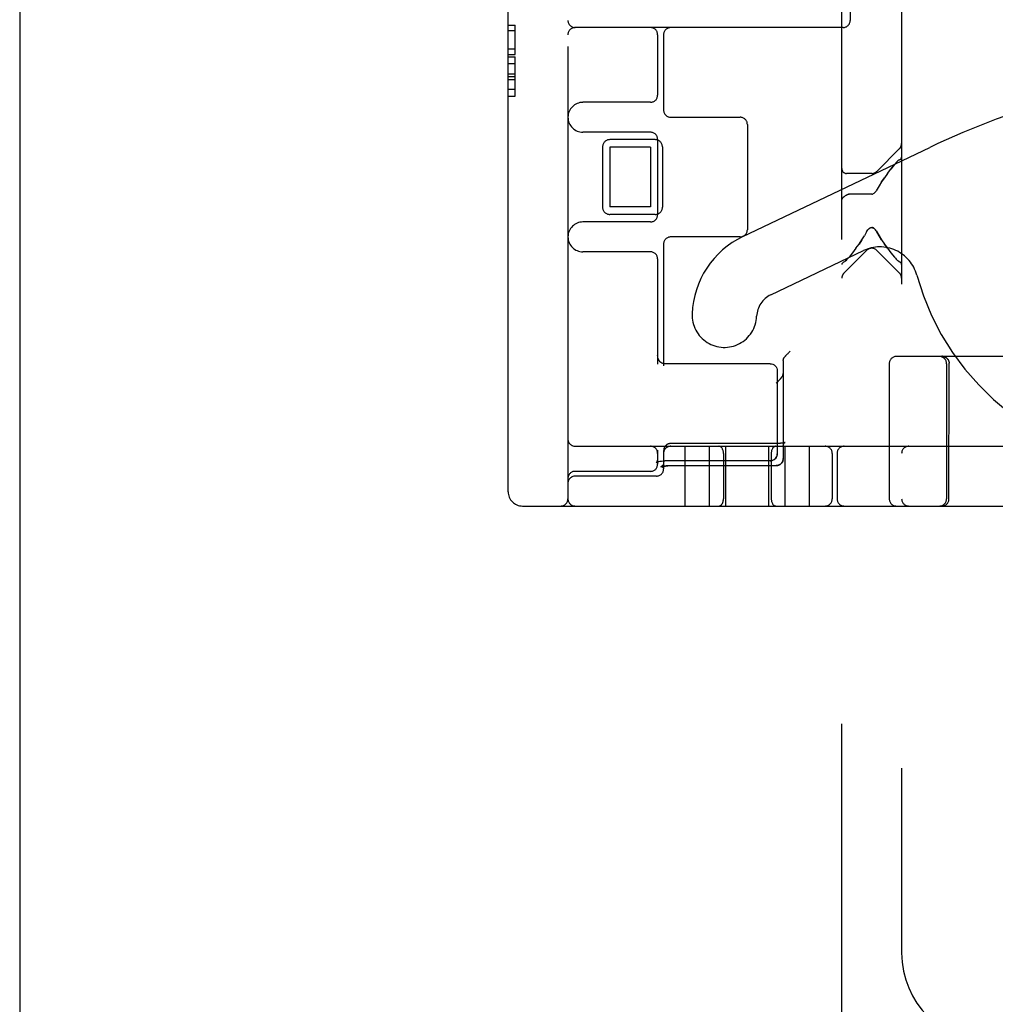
# Model space of a CAD drawing. Header units: inches. Extents: x 0 to 184, y 0 to 119.
# Tile 5 of 101: x 32.56 to 34.6, y 42.1 to 44.16. Entities that reach past the tile are written whole.
import ezdxf

# ---------------------------------------------------------------- set-up
doc = ezdxf.new("R2010")
doc.units = ezdxf.units.IN
doc.header["$LTSCALE"] = 10.121375
doc.header["$MEASUREMENT"] = 0
doc.linetypes.add('HIDDEN', pattern=[0.2, 0.1, -0.1])
doc.layers.get('0').update_dxf_attribs({"linetype": 'CONTINUOUS'})
doc.layers.add('DEFAULT_2', color=8, linetype='HIDDEN')

msp = doc.modelspace()

# ---------------------------------------------------------------- linework, layer by layer
at = {"color": 3, "linetype": 'Continuous'}
msp.add_line((32.5591, 75.1456), (32.5591, 12.7706), dxfattribs=at)
at = {"layer": 'DEFAULT_2', "color": 8, "linetype": 'HIDDEN'}
for p, q in [((34.2776, 41.6785), (34.2776, 47.179)), ((34.4026, 46.646), (34.4026, 42.2115)), ((33.7051, 46.1306), (33.7051, 43.1606)), ((33.5801, 43.1756), (33.5801, 46.1156)), ((34.2951, 45.1306), (34.2951, 44.1606)), ((33.5801, 44.1507), (33.5951, 44.1507)), ((33.5951, 44.0896), (33.5951, 44.1507)), ((34.2801, 44.1456), (33.7201, 44.1456)), ((33.5801, 44.1394), (33.5951, 44.1394)), ((33.8926, 44.1306), (33.8926, 44.0044)), ((33.9051, 44.1306), (33.9051, 43.9731)), ((33.5801, 44.101), (33.5951, 44.101)), ((33.5801, 44.0896), (33.5951, 44.0896)), ((33.5801, 44.0845), (33.5951, 44.0845)), ((33.5951, 44.002), (33.5951, 44.0845)), ((33.5801, 44.0706), (33.5951, 44.0706)), ((33.5801, 44.0486), (33.5951, 44.0486)), ((33.5801, 44.0434), (33.5951, 44.0434)), ((33.5801, 44.0367), (33.5951, 44.0367)), ((33.5801, 44.0165), (33.5951, 44.0165)), ((33.5801, 44.002), (33.5951, 44.002)), ((33.8776, 43.9894), (33.7364, 43.9894)), ((33.9201, 43.9581), (34.0651, 43.9581)), ((34.0801, 43.9431), (34.0801, 43.7231)), ((33.8776, 43.9269), (33.7364, 43.9269)), ((33.7776, 43.8963), (33.7776, 43.77)), ((33.8876, 43.9113), (33.7926, 43.9113)), ((33.8776, 43.8956), (33.7926, 43.8956)), ((33.7926, 43.8956), (33.7926, 43.7706)), ((33.8776, 43.8956), (33.8776, 43.7706)), ((33.8926, 43.9119), (33.8926, 43.7544)), ((33.9026, 43.8963), (33.9026, 43.77)), ((34.071, 43.7089), (34.4614, 43.8951)), ((34.3508, 43.8451), (34.3983, 43.8926)), ((34.3876, 43.8593), (34.3801, 43.8499)), ((34.3801, 43.8499), (34.3876, 43.8593)), ((34.3876, 43.8593), (34.3895, 43.8616)), ((34.3932, 43.8654), (34.395, 43.867)), ((34.3983, 43.8692), (34.3967, 43.8682)), ((34.3401, 43.8407), (34.2876, 43.8407)), ((34.3607, 43.8231), (34.3666, 43.8318)), ((34.3731, 43.8407), (34.3666, 43.8318)), ((34.3731, 43.8407), (34.3801, 43.8499)), ((34.3554, 43.8146), (34.3497, 43.8045)), ((34.2888, 43.7964), (34.2876, 43.7956)), ((34.2876, 43.7956), (34.2888, 43.7963)), ((34.29, 43.7969), (34.2888, 43.7963)), ((34.2913, 43.7972), (34.2926, 43.7974)), ((34.3401, 43.7974), (34.2926, 43.7974)), ((34.3401, 43.7974), (34.3417, 43.7976)), ((34.3433, 43.7981), (34.3417, 43.7976)), ((34.3447, 43.799), (34.3432, 43.7981)), ((34.3461, 43.8001), (34.3447, 43.7989)), ((34.3474, 43.8014), (34.3461, 43.8)), ((33.8776, 43.7706), (33.7926, 43.7706)), ((33.8876, 43.755), (33.7926, 43.755)), ((33.8776, 43.7394), (33.7364, 43.7394)), ((34.0651, 43.7081), (33.9201, 43.7081)), ((34.3295, 43.7186), (34.3249, 43.7104)), ((34.3295, 43.7186), (34.3307, 43.7207)), ((34.3495, 43.7207), (34.3508, 43.7186)), ((33.9051, 43.6931), (33.9051, 43.4389)), ((34.3072, 43.6843), (34.3137, 43.6932)), ((34.3196, 43.7019), (34.3137, 43.6932)), ((34.3731, 43.6843), (34.3667, 43.6932)), ((33.8776, 43.6769), (33.7364, 43.6769)), ((34.1291, 43.5871), (34.3227, 43.6794)), ((34.3295, 43.6799), (34.282, 43.6324)), ((34.3002, 43.6751), (34.2926, 43.6656)), ((34.3072, 43.6843), (34.3002, 43.6751)), ((34.3508, 43.6799), (34.3983, 43.6324)), ((34.3801, 43.6751), (34.3876, 43.6656)), ((33.8926, 43.6619), (33.8926, 43.4421)), ((34.282, 43.6557), (34.2836, 43.6567)), ((34.2871, 43.6595), (34.2853, 43.658)), ((34.2926, 43.6656), (34.2908, 43.6634)), ((34.3895, 43.6634), (34.3876, 43.6656)), ((34.3932, 43.6596), (34.395, 43.658)), ((34.3967, 43.6567), (34.395, 43.658)), ((34.3967, 43.6567), (34.3983, 43.6557)), ((34.1614, 43.4607), (34.1621, 43.4615)), ((34.1621, 43.4615), (34.1628, 43.4623)), ((34.1628, 43.4623), (34.1635, 43.4631)), ((34.1635, 43.4631), (34.1643, 43.4639)), ((34.1643, 43.4639), (34.1652, 43.4647)), ((34.1652, 43.4647), (34.166, 43.4656)), ((34.166, 43.4656), (34.1669, 43.4665)), ((34.1669, 43.4665), (34.1678, 43.4674)), ((34.1678, 43.4674), (34.1687, 43.4683)), ((34.1687, 43.4683), (34.1696, 43.4691)), ((33.9076, 43.4429), (33.906, 43.443)), ((34.1276, 43.4429), (33.9076, 43.4429)), ((34.1551, 43.4497), (34.1551, 43.2447)), ((34.3766, 43.4431), (34.3766, 43.1606)), ((34.7366, 43.4581), (34.3916, 43.4581)), ((34.488, 43.4581), (34.4881, 43.4581)), ((34.4881, 43.4581), (34.4884, 43.4581)), ((34.4883, 43.4581), (34.4886, 43.4581)), ((34.4886, 43.4581), (34.4888, 43.4581)), ((34.4893, 43.4581), (34.4896, 43.458)), ((34.4943, 43.4565), (34.4947, 43.4563)), ((34.4946, 43.4563), (34.495, 43.4561)), ((34.495, 43.4561), (34.4953, 43.4559)), ((34.4959, 43.4555), (34.4962, 43.4553)), ((34.4962, 43.4553), (34.4966, 43.455)), ((34.4965, 43.455), (34.4969, 43.4548)), ((34.4968, 43.4548), (34.4965, 43.455)), ((34.4966, 43.4431), (34.4966, 43.1606)), ((34.4968, 43.4548), (34.4971, 43.4545)), ((34.4971, 43.4545), (34.4974, 43.4542)), ((34.4974, 43.4543), (34.4975, 43.4541)), ((34.4985, 43.4531), (34.4982, 43.4534)), ((34.4989, 43.4525), (34.4987, 43.4528)), ((34.4994, 43.4519), (34.4992, 43.4522)), ((34.5018, 43.4441), (34.5018, 43.4444)), ((34.5018, 43.4435), (34.5018, 43.4441)), ((34.1426, 43.4279), (34.1426, 43.255)), ((34.5016, 43.1606), (34.5017, 43.4296)), ((34.141, 43.2763), (33.9201, 43.2763)), ((34.1415, 43.2763), (34.1406, 43.2763)), ((34.1424, 43.2763), (34.1419, 43.2763)), ((34.1589, 43.2786), (34.1589, 43.2786)), ((33.7201, 43.2706), (36.0501, 43.2706)), ((33.8926, 43.2625), (33.8926, 43.2331)), ((33.9051, 43.2614), (33.9051, 43.2231)), ((33.9052, 43.2624), (33.9052, 43.262)), ((33.9054, 43.2643), (33.9054, 43.264)), ((33.9501, 43.1456), (33.9501, 43.2706)), ((34.0011, 43.1456), (34.0011, 43.2706)), ((34.0301, 43.2556), (34.0301, 43.1606)), ((34.0351, 43.1456), (34.0351, 43.2706)), ((34.1251, 43.1456), (34.1251, 43.2706)), ((34.1301, 43.2556), (34.1301, 43.1606)), ((34.1551, 43.2707), (34.1552, 43.271)), ((34.1552, 43.2713), (34.1552, 43.2717)), ((34.1591, 43.1456), (34.1591, 43.2706)), ((34.2101, 43.1456), (34.2101, 43.2706)), ((34.2576, 43.2556), (34.2576, 43.1606)), ((34.2676, 43.2556), (34.2676, 43.1606)), ((33.8896, 43.2364), (33.89, 43.2367)), ((33.8897, 43.2365), (33.8896, 43.2364)), ((33.8898, 43.2366), (33.8897, 43.2365)), ((33.8899, 43.2366), (33.8909, 43.2371)), ((33.8911, 43.2383), (33.8903, 43.2371)), ((33.8909, 43.2371), (33.8925, 43.2378)), ((33.8925, 43.2378), (33.8948, 43.2385)), ((33.8947, 43.2384), (33.8975, 43.2391)), ((33.8975, 43.2391), (33.9007, 43.2396)), ((33.9006, 43.2396), (33.9041, 43.2399)), ((33.904, 43.2399), (33.9076, 43.24)), ((34.1276, 43.24), (33.9076, 43.24)), ((34.1515, 43.2351), (34.1512, 43.2347)), ((34.155, 43.2427), (34.1551, 43.2432)), ((34.1551, 43.2439), (34.1551, 43.2435)), ((34.1551, 43.2431), (34.1551, 43.2435)), ((33.8776, 43.2181), (33.7201, 43.2181)), ((33.8992, 43.2275), (33.8999, 43.2278)), ((33.9163, 43.2302), (34.1406, 43.2302)), ((33.9193, 43.2302), (34.1406, 43.2302)), ((34.143, 43.2304), (34.1426, 43.2303)), ((34.1434, 43.2305), (34.143, 43.2304)), ((34.1434, 43.2305), (34.1438, 43.2306)), ((34.1437, 43.2305), (34.1441, 43.2306)), ((34.1507, 43.2342), (34.1503, 43.2339)), ((34.1509, 43.2345), (34.1506, 43.2342)), ((34.1512, 43.2348), (34.1509, 43.2345)), ((33.8901, 43.2081), (33.7201, 43.2081)), ((33.6101, 43.1456), (35.9251, 43.1456))]:
    msp.add_line(p, q, dxfattribs=at)
for points in [[(34.3983, 43.8692), (34.4001, 43.8704), (34.4015, 43.8717), (34.4023, 43.8731), (34.4026, 43.8746)], [(34.3967, 43.8683), (34.395, 43.867), (34.3932, 43.8654), (34.3914, 43.8636), (34.3895, 43.8616)], [(34.3667, 43.8318), (34.3607, 43.8231), (34.3555, 43.8146)], [(34.2876, 43.7956), (34.2849, 43.7937), (34.2825, 43.792), (34.2804, 43.7905), (34.2789, 43.7891), (34.278, 43.7876), (34.2776, 43.7861)], [(34.2926, 43.7974), (34.2913, 43.7972), (34.29, 43.7969)], [(34.3474, 43.8014), (34.3486, 43.8029), (34.3497, 43.8045)], [(34.3136, 43.6932), (34.3195, 43.7019), (34.3248, 43.7104)], [(34.3307, 43.7207), (34.332, 43.7226), (34.3335, 43.7242), (34.335, 43.7256), (34.3366, 43.7267), (34.3383, 43.7274), (34.3402, 43.7276), (34.342, 43.7273), (34.3437, 43.7266), (34.3454, 43.7255), (34.3469, 43.7242), (34.3482, 43.7226)], [(34.3495, 43.7207), (34.3482, 43.7226), (34.3468, 43.7242), (34.3453, 43.7256), (34.3436, 43.7267), (34.3418, 43.7274), (34.34, 43.7276), (34.3382, 43.7273), (34.3365, 43.7266), (34.3349, 43.7255), (34.3334, 43.7241), (34.332, 43.7225)], [(34.3607, 43.7019), (34.3555, 43.7104), (34.3508, 43.7186)], [(34.3508, 43.7186), (34.3554, 43.7104), (34.3607, 43.7019), (34.3667, 43.6932)], [(34.3666, 43.6932), (34.3731, 43.6843), (34.3801, 43.6751)], [(34.282, 43.6557), (34.2802, 43.6546), (34.2788, 43.6533), (34.2779, 43.6519), (34.2776, 43.6503)], [(34.2836, 43.6567), (34.2853, 43.658), (34.2871, 43.6596), (34.2889, 43.6614), (34.2908, 43.6634)], [(34.3895, 43.6634), (34.3914, 43.6614), (34.3932, 43.6595)], [(34.4026, 43.6503), (34.4023, 43.6519), (34.4015, 43.6533), (34.4001, 43.6546), (34.3983, 43.6557)], [(33.9038, 43.4435), (33.9017, 43.4443), (33.8996, 43.4455), (33.8976, 43.4471), (33.8959, 43.4493), (33.8944, 43.4519), (33.8933, 43.455), (33.8927, 43.4585), (33.8926, 43.4606)], [(33.906, 43.443), (33.9038, 43.4435), (33.9016, 43.4443), (33.8994, 43.4456), (33.8974, 43.4473), (33.8957, 43.4496), (33.8942, 43.4522), (33.8932, 43.4554), (33.8927, 43.4592), (33.8926, 43.4605)], [(34.1276, 43.4429), (34.1306, 43.4426), (34.1334, 43.4418), (34.136, 43.4404), (34.1383, 43.4385), (34.1401, 43.4363), (34.1415, 43.4337), (34.1424, 43.4309), (34.1426, 43.4279)], [(34.1551, 43.4497), (34.1552, 43.45), (34.1552, 43.4503), (34.1552, 43.4507), (34.1552, 43.451), (34.1553, 43.4513), (34.1554, 43.4516), (34.1554, 43.452), (34.1555, 43.4523), (34.1556, 43.4526), (34.1557, 43.4529), (34.1558, 43.4533), (34.156, 43.4536), (34.1561, 43.4539), (34.1562, 43.4542), (34.1564, 43.4545), (34.1566, 43.4548), (34.1567, 43.4551), (34.1569, 43.4553), (34.1571, 43.4556), (34.1573, 43.4559)], [(34.1573, 43.4559), (34.1575, 43.4561), (34.1577, 43.4564), (34.1579, 43.4566), (34.1581, 43.4569), (34.1583, 43.4572), (34.1585, 43.4575), (34.1588, 43.4577), (34.159, 43.458), (34.1593, 43.4583), (34.1596, 43.4587), (34.1598, 43.459), (34.1601, 43.4593), (34.1604, 43.4597), (34.1607, 43.46), (34.161, 43.4604), (34.1614, 43.4607)], [(34.4867, 43.4585), (34.4871, 43.4585), (34.4875, 43.4585), (34.4879, 43.4585), (34.4883, 43.4585), (34.4887, 43.4584), (34.4891, 43.4583), (34.4895, 43.4583), (34.4899, 43.4582), (34.4902, 43.4581), (34.4906, 43.458), (34.491, 43.4579), (34.4914, 43.4578), (34.4918, 43.4577), (34.4921, 43.4576), (34.4925, 43.4574), (34.4929, 43.4573), (34.4932, 43.4571), (34.4936, 43.4569), (34.4939, 43.4568), (34.4943, 43.4566), (34.4946, 43.4564), (34.495, 43.4562), (34.4953, 43.456), (34.4956, 43.4557), (34.4959, 43.4555), (34.4962, 43.4553), (34.4965, 43.455), (34.4968, 43.4548)], [(34.4925, 43.4574), (34.4921, 43.4576), (34.4918, 43.4577), (34.4914, 43.4578), (34.491, 43.4579), (34.4906, 43.458), (34.4902, 43.4581), (34.4899, 43.4582), (34.4895, 43.4583), (34.4891, 43.4583), (34.4887, 43.4584), (34.4883, 43.4585), (34.4879, 43.4585), (34.4875, 43.4585), (34.4871, 43.4585), (34.4867, 43.4585)], [(34.4888, 43.4581), (34.4891, 43.4581), (34.4894, 43.4581)], [(34.4896, 43.458), (34.4899, 43.458), (34.4902, 43.4579), (34.4906, 43.4579), (34.4909, 43.4578), (34.4912, 43.4577), (34.4915, 43.4576), (34.4919, 43.4575), (34.4922, 43.4574), (34.4926, 43.4573), (34.4929, 43.4572), (34.4933, 43.457), (34.4936, 43.4569), (34.494, 43.4567), (34.4943, 43.4565)], [(34.4899, 43.458), (34.4902, 43.4579), (34.4905, 43.4579), (34.4908, 43.4578), (34.4911, 43.4578), (34.4914, 43.4577), (34.4917, 43.4576), (34.492, 43.4575), (34.4923, 43.4574), (34.4927, 43.4573), (34.493, 43.4571), (34.4934, 43.457), (34.4937, 43.4568), (34.494, 43.4567), (34.4943, 43.4565)], [(34.4943, 43.4566), (34.4939, 43.4568), (34.4936, 43.4569), (34.4932, 43.4571), (34.4929, 43.4573)], [(34.4962, 43.4553), (34.4959, 43.4555), (34.4956, 43.4557), (34.4953, 43.456), (34.495, 43.4562), (34.4946, 43.4564)], [(34.4953, 43.4559), (34.4956, 43.4557), (34.4959, 43.4555)], [(34.4975, 43.4541), (34.4977, 43.454), (34.4979, 43.4537), (34.4982, 43.4534), (34.4985, 43.4531), (34.4987, 43.4528), (34.4989, 43.4525), (34.4992, 43.4522), (34.4994, 43.4519), (34.4996, 43.4516), (34.4998, 43.4513), (34.5, 43.451), (34.5001, 43.4506), (34.5003, 43.4503), (34.5005, 43.4499), (34.5006, 43.4496), (34.5008, 43.4492), (34.5009, 43.4489), (34.501, 43.4485), (34.5012, 43.4482), (34.5013, 43.4478), (34.5014, 43.4474), (34.5015, 43.4471), (34.5015, 43.4467), (34.5016, 43.4463), (34.5017, 43.446), (34.5017, 43.4456), (34.5017, 43.4452), (34.5018, 43.4448), (34.5018, 43.4444)], [(34.4979, 43.4537), (34.4977, 43.454), (34.4975, 43.4541)], [(34.5017, 43.4296), (34.5017, 43.4387), (34.5018, 43.4435)], [(34.1539, 43.4183), (34.154, 43.4186), (34.1542, 43.4189), (34.1543, 43.4191), (34.1544, 43.4194), (34.1545, 43.4197), (34.1546, 43.42), (34.1547, 43.4203), (34.1548, 43.4206), (34.1549, 43.4209), (34.155, 43.4211), (34.155, 43.4214), (34.1551, 43.4217), (34.1551, 43.422), (34.1551, 43.4223), (34.1551, 43.4226), (34.1551, 43.4229)], [(34.1539, 43.4183), (34.1538, 43.4181), (34.1536, 43.4178), (34.1535, 43.4176), (34.1533, 43.4173), (34.1531, 43.417), (34.1529, 43.4168), (34.1527, 43.4165), (34.1526, 43.4162), (34.1523, 43.4159), (34.1521, 43.4156), (34.1519, 43.4153), (34.1517, 43.4149), (34.1514, 43.4146), (34.1512, 43.4143), (34.1509, 43.4139), (34.1506, 43.4136), (34.1504, 43.4132), (34.1501, 43.4128), (34.1498, 43.4124), (34.1494, 43.4121), (34.1491, 43.4117), (34.1488, 43.4113), (34.1485, 43.4108), (34.1481, 43.4104), (34.1477, 43.41), (34.1474, 43.4096), (34.147, 43.4092), (34.1466, 43.4087), (34.1462, 43.4083), (34.1458, 43.4079), (34.1454, 43.4074), (34.145, 43.407), (34.1446, 43.4065), (34.1442, 43.4061), (34.1437, 43.4056), (34.1433, 43.4052), (34.1429, 43.4048), (34.1424, 43.4043), (34.142, 43.4039), (34.1415, 43.4034), (34.1411, 43.403), (34.1406, 43.4026)], [(33.9201, 43.2763), (33.9199, 43.2763), (33.9195, 43.2763), (33.9191, 43.2763), (33.9187, 43.2762), (33.9183, 43.2762), (33.9179, 43.2761), (33.9175, 43.2761), (33.9171, 43.276), (33.9167, 43.2759), (33.9163, 43.2758), (33.916, 43.2757), (33.9156, 43.2756), (33.9152, 43.2755), (33.9148, 43.2753), (33.9144, 43.2752), (33.9141, 43.275), (33.9137, 43.2749), (33.9134, 43.2747), (33.913, 43.2745), (33.9127, 43.2743), (33.9123, 43.2741), (33.912, 43.2739), (33.9116, 43.2737), (33.9113, 43.2734), (33.911, 43.2732), (33.9107, 43.273), (33.9104, 43.2727), (33.9101, 43.2724), (33.9098, 43.2722), (33.9095, 43.2719), (33.9092, 43.2716), (33.909, 43.2713), (33.9087, 43.271), (33.9084, 43.2707), (33.9082, 43.2704), (33.908, 43.2701), (33.9077, 43.2698), (33.9075, 43.2694), (33.9073, 43.2691), (33.9071, 43.2688), (33.9069, 43.2684), (33.9067, 43.2681), (33.9066, 43.2677), (33.9064, 43.2673), (33.9062, 43.267), (33.9061, 43.2666), (33.906, 43.2662), (33.9058, 43.2659), (33.9057, 43.2655), (33.9056, 43.2651), (33.9055, 43.2647), (33.9054, 43.2643), (33.9054, 43.264), (33.9053, 43.2636), (33.9053, 43.2632), (33.9052, 43.2628), (33.9052, 43.2624), (33.9052, 43.262), (33.9052, 43.2616), (33.9051, 43.2614)], [(34.1589, 43.2786), (34.1589, 43.2786), (34.1589, 43.2786), (34.1589, 43.2786), (34.1589, 43.2786), (34.1589, 43.2786), (34.1588, 43.2786), (34.1588, 43.2785), (34.1587, 43.2785), (34.1587, 43.2785), (34.1586, 43.2785), (34.1585, 43.2784), (34.1584, 43.2784), (34.1583, 43.2783), (34.1581, 43.2783), (34.158, 43.2783), (34.1579, 43.2782), (34.1577, 43.2782), (34.1575, 43.2781), (34.1573, 43.278), (34.1571, 43.278), (34.1569, 43.2779), (34.1567, 43.2779), (34.1565, 43.2778), (34.1562, 43.2778), (34.156, 43.2777), (34.1557, 43.2776), (34.1554, 43.2776), (34.1552, 43.2775), (34.1549, 43.2775), (34.1545, 43.2774), (34.1542, 43.2773), (34.1539, 43.2773), (34.1536, 43.2772), (34.1532, 43.2772), (34.1529, 43.2771), (34.1525, 43.2771), (34.1521, 43.277), (34.1517, 43.277), (34.1513, 43.2769), (34.1509, 43.2769), (34.1505, 43.2768), (34.1501, 43.2768), (34.1497, 43.2767), (34.1493, 43.2767), (34.1488, 43.2766), (34.1484, 43.2766), (34.148, 43.2766), (34.1475, 43.2765), (34.1471, 43.2765), (34.1466, 43.2765), (34.1462, 43.2765), (34.1457, 43.2764), (34.1452, 43.2764), (34.1448, 43.2764), (34.1443, 43.2764), (34.1438, 43.2764), (34.1434, 43.2763), (34.1429, 43.2763), (34.1424, 43.2763), (34.1419, 43.2763), (34.1415, 43.2763)], [(34.148, 43.2766), (34.1475, 43.2765), (34.1471, 43.2765)], [(34.1551, 43.2707), (34.1552, 43.271), (34.1552, 43.2713), (34.1552, 43.2717), (34.1552, 43.2721), (34.1553, 43.2724), (34.1554, 43.2728), (34.1554, 43.2732), (34.1555, 43.2735), (34.1556, 43.2739), (34.1557, 43.2742), (34.1559, 43.2745), (34.156, 43.2748), (34.1561, 43.2751), (34.1563, 43.2754), (34.1564, 43.2757), (34.1565, 43.276), (34.1567, 43.2762), (34.1568, 43.2764), (34.157, 43.2767), (34.1571, 43.2769), (34.1573, 43.277), (34.1574, 43.2772), (34.1575, 43.2774), (34.1577, 43.2775), (34.1578, 43.2777), (34.1579, 43.2778), (34.158, 43.2779), (34.1581, 43.278), (34.1582, 43.2781), (34.1583, 43.2782), (34.1584, 43.2783), (34.1585, 43.2783), (34.1586, 43.2784), (34.1587, 43.2784), (34.1587, 43.2785), (34.1588, 43.2785), (34.1588, 43.2786), (34.1589, 43.2786), (34.1589, 43.2786), (34.1589, 43.2786), (34.1589, 43.2786), (34.1589, 43.2786)], [(33.9053, 43.2636), (33.9053, 43.2632), (33.9052, 43.2628)], [(33.8903, 43.2371), (33.8897, 43.2366), (33.8896, 43.2365)], [(33.8926, 43.244), (33.8926, 43.2425), (33.892, 43.2401), (33.8911, 43.2383)], [(33.8926, 43.244), (33.8925, 43.2424), (33.8919, 43.24)], [(34.1276, 43.24), (34.1306, 43.2403), (34.1334, 43.2412), (34.136, 43.2426), (34.1383, 43.2444), (34.1401, 43.2467), (34.1415, 43.2493), (34.1424, 43.2521), (34.1426, 43.255)], [(34.1426, 43.255), (34.1424, 43.2524), (34.1417, 43.2497), (34.1405, 43.2473), (34.1389, 43.2451), (34.1368, 43.2431), (34.1344, 43.2416), (34.1316, 43.2406), (34.1286, 43.2401), (34.1276, 43.24)], [(34.155, 43.2424), (34.1549, 43.242), (34.1548, 43.2416), (34.1547, 43.2412), (34.1546, 43.2408), (34.1545, 43.2405), (34.1544, 43.2401), (34.1543, 43.2397), (34.1541, 43.2394), (34.154, 43.239), (34.1538, 43.2386), (34.1536, 43.2383), (34.1535, 43.2379), (34.1533, 43.2376), (34.1531, 43.2372), (34.1529, 43.2369), (34.1527, 43.2366), (34.1524, 43.2363), (34.1522, 43.2359), (34.152, 43.2356), (34.1517, 43.2353), (34.1514, 43.235)], [(34.1515, 43.2351), (34.1517, 43.2354), (34.152, 43.2357), (34.1522, 43.236), (34.1525, 43.2363), (34.1527, 43.2367), (34.1529, 43.237), (34.1531, 43.2373), (34.1533, 43.2377), (34.1535, 43.238), (34.1537, 43.2384), (34.1539, 43.2388), (34.154, 43.2392), (34.1542, 43.2395), (34.1543, 43.2399), (34.1545, 43.2403), (34.1546, 43.2407), (34.1547, 43.2411), (34.1548, 43.2415), (34.1549, 43.2419), (34.1549, 43.2423), (34.155, 43.2428)], [(34.1551, 43.2439), (34.1551, 43.2443), (34.1551, 43.2447)], [(33.9051, 43.2346), (33.9051, 43.2344), (33.9051, 43.2342), (33.9051, 43.2341), (33.9051, 43.2339), (33.9051, 43.2337), (33.905, 43.2335), (33.905, 43.2334), (33.9049, 43.2332), (33.9049, 43.233), (33.9048, 43.2328), (33.9048, 43.2326), (33.9047, 43.2325), (33.9046, 43.2323), (33.9045, 43.2321), (33.9044, 43.2319), (33.9043, 43.2317), (33.9042, 43.2315), (33.904, 43.2314), (33.9039, 43.2312), (33.9038, 43.231), (33.9036, 43.2308), (33.9035, 43.2306), (33.9033, 43.2304), (33.9031, 43.2302), (33.9029, 43.2301), (33.9027, 43.2299), (33.9025, 43.2297), (33.9023, 43.2295), (33.9021, 43.2293), (33.9019, 43.2292), (33.9017, 43.229), (33.9015, 43.2288), (33.9012, 43.2287), (33.901, 43.2285), (33.9008, 43.2284), (33.9005, 43.2282), (33.9003, 43.2281), (33.9, 43.2279), (33.8997, 43.2278), (33.8995, 43.2276), (33.8992, 43.2275)], [(33.8999, 43.2278), (33.9, 43.2278), (33.9001, 43.2279), (33.9003, 43.2279), (33.9004, 43.228), (33.9006, 43.228), (33.9008, 43.2281), (33.901, 43.2282), (33.9011, 43.2282), (33.9014, 43.2283), (33.9016, 43.2284), (33.9018, 43.2284), (33.9021, 43.2285), (33.9023, 43.2286), (33.9026, 43.2286), (33.9029, 43.2287), (33.9032, 43.2288), (33.9035, 43.2289), (33.9039, 43.2289), (33.9042, 43.229), (33.9046, 43.2291), (33.905, 43.2292), (33.9053, 43.2292), (33.9057, 43.2293), (33.9061, 43.2294), (33.9066, 43.2294), (33.907, 43.2295), (33.9074, 43.2296), (33.9079, 43.2296), (33.9083, 43.2297), (33.9088, 43.2298), (33.9092, 43.2298), (33.9097, 43.2299), (33.9102, 43.2299), (33.9107, 43.23), (33.9112, 43.23), (33.9117, 43.23), (33.9122, 43.2301), (33.9127, 43.2301), (33.9132, 43.2301), (33.9137, 43.2302), (33.9142, 43.2302), (33.9147, 43.2302), (33.9152, 43.2302), (33.9158, 43.2302), (33.9163, 43.2302)], [(33.9051, 43.2346), (33.9051, 43.2343), (33.9051, 43.2339), (33.9051, 43.2335), (33.9051, 43.2332), (33.905, 43.2328), (33.905, 43.2324), (33.9049, 43.2321), (33.9048, 43.2317), (33.9047, 43.2314), (33.9046, 43.2311), (33.9045, 43.2308), (33.9044, 43.2305), (33.9043, 43.2302), (33.9042, 43.2299), (33.9041, 43.2296), (33.904, 43.2294), (33.9038, 43.2292), (33.9037, 43.2289), (33.9036, 43.2287), (33.9035, 43.2285), (33.9034, 43.2284), (33.9032, 43.2282), (33.9031, 43.228), (33.903, 43.2279), (33.9029, 43.2278), (33.9028, 43.2276), (33.9027, 43.2275), (33.9026, 43.2274), (33.9025, 43.2273), (33.9025, 43.2272), (33.9024, 43.2271), (33.9023, 43.2271), (33.9023, 43.227), (33.9022, 43.227), (33.9021, 43.2269), (33.9021, 43.2269), (33.9021, 43.2268), (33.902, 43.2268), (33.902, 43.2268), (33.902, 43.2268), (33.902, 43.2268)], [(33.902, 43.2268), (33.902, 43.2268), (33.902, 43.2268), (33.902, 43.2268), (33.902, 43.2268), (33.9021, 43.2268), (33.9021, 43.2269), (33.9022, 43.2269), (33.9023, 43.2269), (33.9024, 43.227), (33.9024, 43.227), (33.9025, 43.2271), (33.9027, 43.2272), (33.9028, 43.2272), (33.9029, 43.2273), (33.9031, 43.2273), (33.9032, 43.2274), (33.9034, 43.2275), (33.9036, 43.2276), (33.9038, 43.2277), (33.904, 43.2277), (33.9042, 43.2278), (33.9044, 43.2279), (33.9047, 43.228), (33.9049, 43.2281), (33.9052, 43.2282), (33.9055, 43.2283), (33.9057, 43.2283), (33.906, 43.2284), (33.9063, 43.2285), (33.9067, 43.2286), (33.907, 43.2287), (33.9073, 43.2288), (33.9076, 43.2289), (33.908, 43.2289), (33.9083, 43.229), (33.9087, 43.2291), (33.9091, 43.2292), (33.9094, 43.2293), (33.9098, 43.2293), (33.9102, 43.2294), (33.9106, 43.2295), (33.911, 43.2295), (33.9114, 43.2296), (33.9118, 43.2297), (33.9122, 43.2297), (33.9126, 43.2298), (33.9131, 43.2298), (33.9135, 43.2299), (33.9139, 43.2299), (33.9144, 43.23), (33.9148, 43.23), (33.9152, 43.23), (33.9157, 43.2301), (33.9161, 43.2301), (33.9166, 43.2301), (33.917, 43.2302), (33.9175, 43.2302), (33.9179, 43.2302), (33.9184, 43.2302), (33.9189, 43.2302), (33.9193, 43.2302)], [(34.1426, 43.2304), (34.1422, 43.2303), (34.1418, 43.2303), (34.1414, 43.2302), (34.141, 43.2302), (34.1406, 43.2302)], [(34.1406, 43.2302), (34.1408, 43.2302), (34.1412, 43.2302), (34.1415, 43.2302), (34.1419, 43.2303), (34.1423, 43.2303)], [(34.1504, 43.234), (34.15, 43.2337), (34.1497, 43.2334), (34.1494, 43.2332), (34.1491, 43.2329), (34.1488, 43.2327), (34.1485, 43.2325), (34.1481, 43.2323), (34.1478, 43.2321), (34.1474, 43.2319), (34.1471, 43.2317), (34.1467, 43.2316), (34.1464, 43.2314), (34.146, 43.2312), (34.1456, 43.2311), (34.1453, 43.231), (34.1449, 43.2309), (34.1445, 43.2307), (34.1441, 43.2306)], [(34.1441, 43.2306), (34.1444, 43.2307), (34.1448, 43.2308), (34.1451, 43.2309), (34.1455, 43.231), (34.1458, 43.2312), (34.1462, 43.2313), (34.1465, 43.2315), (34.1469, 43.2316), (34.1472, 43.2318), (34.1476, 43.232), (34.1479, 43.2322), (34.1482, 43.2323), (34.1485, 43.2325), (34.1489, 43.2328), (34.1492, 43.233), (34.1495, 43.2332), (34.1498, 43.2335), (34.1501, 43.2337)]]:
    msp.add_lwpolyline(points, dxfattribs=at)
for centre, radius, start, end in [((33.7201, 44.1606), 0.015, 180, 270), ((33.7201, 44.1306), 0.015, 90, 180), ((33.8776, 44.1306), 0.015, 0, 90), ((33.9201, 44.1306), 0.015, 90, 180), ((34.2801, 44.1606), 0.015, 270, 360), ((33.8776, 44.0044), 0.015, 270, 360), ((35.2208, 42.3022), 1.7646, 105.678, 115.49), ((33.7364, 43.9581), 0.0312, 90, 270), ((33.9201, 43.9731), 0.015, 180, 270), ((34.0651, 43.9431), 0.015, 0, 90), ((33.8776, 43.9119), 0.015, 0, 90), ((33.7926, 43.8963), 0.015, 90, 180), ((33.8876, 43.8963), 0.015, 0, 90), ((34.3876, 43.9032), 0.015, 315, 360), ((34.2876, 43.8507), 0.01, 180, 270), ((34.3401, 43.8557), 0.015, 270, 315), ((33.7926, 43.77), 0.015, 180, 270), ((33.8876, 43.77), 0.015, 270, 360), ((33.8776, 43.7544), 0.015, 270, 360), ((33.7364, 43.7081), 0.0312, 90, 270), ((33.9201, 43.6931), 0.015, 90, 180), ((34.1514, 43.5402), 0.1869, 115.49, 177.8274), ((34.0651, 43.7231), 0.015, 270, 360), ((33.8776, 43.6619), 0.015, 0, 90), ((34.3571, 43.6072), 0.08, 15.288, 115.4899), ((34.3401, 43.6693), 0.015, 45, 135), ((34.2926, 43.6218), 0.015, 135, 180), ((34.3876, 43.6218), 0.015, 0, 45), ((34.9551, 43.7706), 0.54, 195.288, 270.2336), ((34.1514, 43.5402), 0.0519, 115.49, 177.8274), ((34.0321, 43.5447), 0.0675, 177.8274, 357.8274), ((34.3916, 43.4431), 0.015, 90, 180), ((34.4816, 43.4431), 0.015, 0, 90), ((33.7201, 43.2856), 0.015, 180, 270), ((33.8776, 43.2556), 0.015, 0, 90), ((33.9201, 43.2556), 0.015, 90, 180), ((34.2426, 43.2556), 0.015, 0, 90), ((34.2826, 43.2556), 0.015, 90, 180), ((34.4176, 43.2556), 0.015, 90, 180), ((33.7201, 43.2031), 0.015, 90, 180), ((33.8776, 43.2331), 0.015, 270, 360), ((33.8901, 43.2231), 0.015, 270, 360), ((33.7201, 43.1931), 0.015, 90, 180), ((33.6101, 43.1756), 0.03, 180, 270), ((33.6901, 43.1606), 0.015, 270, 360), ((33.7201, 43.1606), 0.015, 180, 270), ((34.2426, 43.1606), 0.015, 270, 360), ((34.2826, 43.1606), 0.015, 180, 270), ((34.3916, 43.1606), 0.015, 180, 270), ((34.4176, 43.1606), 0.015, 180, 270), ((34.4816, 43.1606), 0.015, 270, 360), ((34.4866, 43.1606), 0.015, 270, 360), ((34.5906, 42.2115), 0.188, 180, 270)]:
    msp.add_arc(centre, radius, start, end, dxfattribs=at)
for centre, start_param, end_param in [((34.0205, 43.2556), -1.570796, 0), ((34.1398, 43.2556), 0, 1.570796), ((34.0205, 43.1606), -3.141593, -1.570796), ((34.1398, 43.1606), -4.712389, -3.141593)]:
    msp.add_ellipse(centre, major_axis=(0, 0.015), ratio=0.644444, start_param=start_param, end_param=end_param, dxfattribs=at)

doc.saveas('drawing.dxf')
